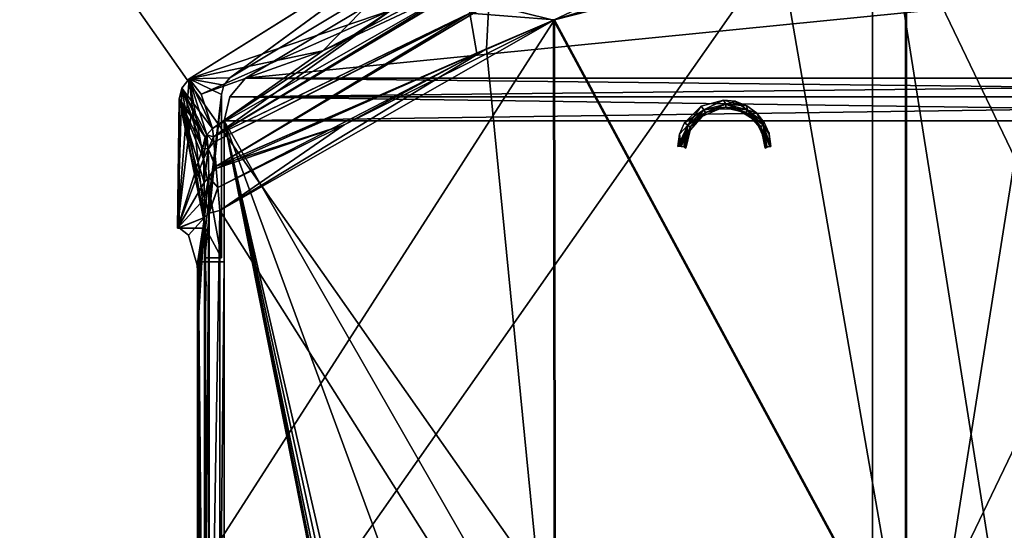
# Model space of a CAD drawing. Header units: millimetres. Extents: x -229 to 223, y -44 to 475.
# Tile 37 of 81: x -80 to -6, y 353 to 391. Entities that reach past the tile are written whole.
import ezdxf

# ---------------------------------------------------------------- set-up
doc = ezdxf.new("R2010")
doc.units = ezdxf.units.MM
doc.header["$LTSCALE"] = 52.148148
for name, color, linetype in [('100', 7, 'CONTINUOUS'), ('109', 7, 'CONTINUOUS'), ('110', 7, 'CONTINUOUS'), ('111', 7, 'CONTINUOUS'), ('112', 7, 'CONTINUOUS'), ('113', 7, 'CONTINUOUS'), ('134', 7, 'CONTINUOUS'), ('135', 7, 'CONTINUOUS'), ('136', 7, 'CONTINUOUS'), ('140', 7, 'CONTINUOUS'), ('141', 7, 'CONTINUOUS'), ('142', 7, 'CONTINUOUS'), ('143', 7, 'CONTINUOUS'), ('144', 7, 'CONTINUOUS'), ('162', 7, 'CONTINUOUS'), ('163', 7, 'CONTINUOUS'), ('167', 7, 'CONTINUOUS'), ('184', 7, 'CONTINUOUS'), ('185', 7, 'CONTINUOUS'), ('186', 7, 'CONTINUOUS'), ('187', 7, 'CONTINUOUS'), ('190', 7, 'CONTINUOUS'), ('191', 7, 'CONTINUOUS'), ('192', 7, 'CONTINUOUS'), ('193', 7, 'CONTINUOUS'), ('210', 7, 'CONTINUOUS'), ('211', 7, 'CONTINUOUS'), ('215', 7, 'CONTINUOUS'), ('223', 7, 'CONTINUOUS'), ('225', 7, 'CONTINUOUS'), ('87', 7, 'CONTINUOUS'), ('88', 7, 'CONTINUOUS'), ('96', 7, 'CONTINUOUS'), ('97', 7, 'CONTINUOUS')]:
    doc.layers.add(name, color=color, linetype=linetype)

msp = doc.modelspace()

# ---------------------------------------------------------------- linework, layer by layer
at = {"layer": '100', "linetype": 'Continuous'}
for points in [[(-67, 373.028, 137.5), (-67, 172.128, 137.5), (-67, 71.088, 143.106), (-67, 373.028, 137.5)], [(-67, 372.582, 157.91), (-67, 373.028, 137.5), (-67, 71.088, 143.106), (-67, 372.582, 157.91)], [(-67, 172.128, -137.5), (-67, 373.028, -137.5), (-67, 372.582, -157.91), (-67, 172.128, -137.5)], [(-67, 71.088, -143.106), (-67, 172.128, -137.5), (-67, 372.582, -157.91), (-67, 71.088, -143.106)], [(-67, 369.978, 178.157), (-67, 372.582, 157.91), (-67, 93.782, 175.178), (-67, 369.978, 178.157)], [(-67, 93.782, 175.178), (-67, 372.582, 157.91), (-67, 71.088, 143.106), (-67, 93.782, 175.178)], [(-67, 93.782, -175.178), (-67, 71.088, -143.106), (-67, 372.582, -157.91), (-67, 93.782, -175.178)], [(-67, 369.978, -178.157), (-67, 93.782, -175.178), (-67, 372.582, -157.91), (-67, 369.978, -178.157)], [(-67, 323.555, 190.635), (-67, 369.978, 178.157), (-67, 120.501, 203.983), (-67, 323.555, 190.635)], [(-67, 120.501, 203.983), (-67, 369.978, 178.157), (-67, 93.782, 175.178), (-67, 120.501, 203.983)], [(-67, 323.555, -190.635), (-67, 93.782, -175.178), (-67, 369.978, -178.157), (-67, 323.555, -190.635)]]:
    msp.add_3dface(points, dxfattribs=at)
at = {"layer": '109', "linetype": 'Continuous'}
for points in [[(-24.557, 396.144, 198.263), (-40.037, 391.304, 196.492), (-13.431, 398.111, 199.01), (-24.557, 396.144, 198.263)], [(-13.431, 398.111, 199.01), (-40.037, 391.304, 196.492), (-13.422, 342.017, 215.583), (-13.431, 398.111, 199.01)], [(-13.431, 398.111, 199.01), (-13.422, 342.017, 215.583), (13.501, 398.101, 199.007), (-13.431, 398.111, 199.01)], [(13.501, 398.101, 199.007), (-13.422, 342.017, 215.583), (13.503, 341.995, 215.581), (13.501, 398.101, 199.007)], [(-55.913, 383.376, 193.781), (-65.319, 376.885, 191.759), (-40.037, 391.304, 196.492), (-55.913, 383.376, 193.781)], [(-40.037, 391.304, 196.492), (-65.319, 376.885, 191.759), (-65.319, 351.946, 199.043), (-40.037, 391.304, 196.492)], [(-39.96, 336.872, 212.159), (-40.037, 391.304, 196.492), (-65.319, 351.946, 199.043), (-39.96, 336.872, 212.159)], [(-45.894, 388.764, 195.597), (-55.913, 383.376, 193.781), (-40.037, 391.304, 196.492), (-45.894, 388.764, 195.597)], [(-40.037, 391.304, 196.492), (-39.96, 336.872, 212.159), (-13.422, 342.017, 215.583), (-40.037, 391.304, 196.492)]]:
    msp.add_3dface(points, dxfattribs=at)
at = {"layer": '110', "linetype": 'Continuous'}
for points in [[(-66.136, 376.688, 191.09), (-66.474, 376.376, 190.103), (-66.492, 326.376, 203.631), (-66.136, 376.688, 191.09)], [(-66.148, 326.605, 204.641), (-66.136, 376.688, 191.09), (-66.492, 326.376, 203.631), (-66.148, 326.605, 204.641)], [(-65.319, 351.946, 199.043), (-65.319, 376.885, 191.759), (-66.148, 326.605, 204.641), (-65.319, 351.946, 199.043)], [(-65.319, 376.885, 191.759), (-66.136, 376.688, 191.09), (-66.148, 326.605, 204.641), (-65.319, 376.885, 191.759)]]:
    msp.add_3dface(points, dxfattribs=at)
at = {"layer": '111', "linetype": 'Continuous'}
for points in [[(-67.492, 384.149, 161.071), (-68.382, 385.298, 137.5), (-68.505, 375.554, 137.5), (-67.492, 384.149, 161.071)], [(-66.623, 381.587, 184.53), (-67.492, 384.149, 161.071), (-68.505, 375.554, 137.5), (-66.623, 381.587, 184.53)], [(-66.546, 380.789, 186.803), (-66.623, 381.587, 184.53), (-68.505, 375.554, 137.5), (-66.546, 380.789, 186.803)], [(-66.492, 379.001, 188.78), (-66.546, 380.789, 186.803), (-68.505, 375.554, 137.5), (-66.492, 379.001, 188.78)], [(-66.479, 377.784, 189.534), (-66.492, 379.001, 188.78), (-68.505, 375.554, 137.5), (-66.479, 377.784, 189.534)], [(-66.474, 376.376, 190.103), (-66.479, 377.784, 189.534), (-68.505, 375.554, 137.5), (-66.474, 376.376, 190.103)], [(-68.391, 375.588, 140.465), (-66.474, 376.376, 190.103), (-68.505, 375.554, 137.5), (-68.391, 375.588, 140.465)], [(-67.695, 375.032, 158.755), (-66.474, 376.376, 190.103), (-68.391, 375.588, 140.465), (-67.695, 375.032, 158.755)], [(-67.025, 372.753, 176.911), (-66.474, 376.376, 190.103), (-67.695, 375.032, 158.755), (-67.025, 372.753, 176.911)], [(-66.978, 372.317, 178.275), (-66.474, 376.376, 190.103), (-67.025, 372.753, 176.911), (-66.978, 372.317, 178.275)], [(-66.942, 371.526, 179.467), (-66.474, 376.376, 190.103), (-66.978, 372.317, 178.275), (-66.942, 371.526, 179.467)], [(-66.919, 370.446, 180.394), (-66.474, 376.376, 190.103), (-66.942, 371.526, 179.467), (-66.919, 370.446, 180.394)], [(-66.912, 369.154, 180.994), (-66.474, 376.376, 190.103), (-66.919, 370.446, 180.394), (-66.912, 369.154, 180.994)], [(-66.492, 326.376, 203.631), (-66.474, 376.376, 190.103), (-66.912, 369.154, 180.994), (-66.492, 326.376, 203.631)], [(-68.448, 375.577, 138.982), (-68.391, 375.588, 140.465), (-68.505, 375.554, 137.5), (-68.448, 375.577, 138.982)], [(-66.923, 308.408, 196.425), (-66.492, 326.376, 203.631), (-66.912, 369.154, 180.994), (-66.923, 308.408, 196.425)]]:
    msp.add_3dface(points, dxfattribs=at)
at = {"layer": '112', "linetype": 'Continuous'}
for points in [[(-67.63, 386.835, 137.5), (-68.179, 386.15, 137.5), (-65.874, 383.101, 184.715), (-67.63, 386.835, 137.5)], [(-66.737, 385.682, 161.141), (-67.63, 386.835, 137.5), (-65.874, 383.101, 184.715), (-66.737, 385.682, 161.141)], [(-68.179, 386.15, 137.5), (-68.382, 385.298, 137.5), (-66.417, 382.429, 184.64), (-68.179, 386.15, 137.5)], [(-65.874, 383.101, 184.715), (-68.179, 386.15, 137.5), (-66.309, 382.62, 184.663), (-65.874, 383.101, 184.715)], [(-66.309, 382.62, 184.663), (-68.179, 386.15, 137.5), (-66.417, 382.429, 184.64), (-66.309, 382.62, 184.663)], [(-68.382, 385.298, 137.5), (-67.492, 384.149, 161.071), (-66.417, 382.429, 184.64), (-68.382, 385.298, 137.5)], [(-67.492, 384.149, 161.071), (-66.623, 381.587, 184.53), (-66.417, 382.429, 184.64), (-67.492, 384.149, 161.071)]]:
    msp.add_3dface(points, dxfattribs=at)
at = {"layer": '113', "linetype": 'Continuous'}
for points in [[(-64.556, 386.919, 137.5), (-67.63, 386.835, 137.5), (-47.037, 399.769, 137.5), (-64.556, 386.919, 137.5)], [(-44.773, 398.823, 137.5), (-64.556, 386.919, 137.5), (-47.037, 399.769, 137.5), (-44.773, 398.823, 137.5)], [(-65.014, 386.364, 137.5), (-67.63, 386.835, 137.5), (-64.556, 386.919, 137.5), (-65.014, 386.364, 137.5)], [(-68.505, 375.554, 137.5), (-68.179, 386.15, 137.5), (-67.63, 386.835, 137.5), (-68.505, 375.554, 137.5)], [(-68.505, 375.554, 137.5), (-67.63, 386.835, 137.5), (-66.4, 375.554, 137.5), (-68.505, 375.554, 137.5)], [(-66.4, 375.554, 137.5), (-67.63, 386.835, 137.5), (-65.179, 385.663, 137.5), (-66.4, 375.554, 137.5)], [(-65.179, 385.663, 137.5), (-67.63, 386.835, 137.5), (-65.014, 386.364, 137.5), (-65.179, 385.663, 137.5)], [(-68.505, 375.554, 137.5), (-68.382, 385.298, 137.5), (-68.179, 386.15, 137.5), (-68.505, 375.554, 137.5)], [(-66.458, 373.326, 137.5), (-66.4, 375.554, 137.5), (-65.179, 385.663, 137.5), (-66.458, 373.326, 137.5)], [(-65.179, 373.326, 137.5), (-66.458, 373.326, 137.5), (-65.179, 385.663, 137.5), (-65.179, 373.326, 137.5)]]:
    msp.add_3dface(points, dxfattribs=at)
at = {"layer": '134', "linetype": 'Continuous'}
for points in [[(-41.97, 397.107, 188.634), (-57.546, 388.961, 186.276), (-46.602, 394.111, 190.777), (-41.97, 397.107, 188.634)], [(-40.037, 391.304, 196.492), (-24.557, 396.144, 198.263), (-46.436, 391.811, 193.712), (-40.037, 391.304, 196.492)], [(-57.546, 388.961, 186.276), (-65.874, 383.101, 184.715), (-46.602, 394.111, 190.777), (-57.546, 388.961, 186.276)], [(-46.602, 394.111, 190.777), (-65.874, 383.101, 184.715), (-65.806, 382.464, 186.865), (-46.602, 394.111, 190.777)], [(-46.602, 394.111, 190.777), (-65.806, 382.464, 186.865), (-46.436, 391.811, 193.712), (-46.602, 394.111, 190.777)], [(-65.806, 382.464, 186.865), (-65.768, 382.067, 187.636), (-46.436, 391.811, 193.712), (-65.806, 382.464, 186.865)], [(-46.436, 391.811, 193.712), (-65.768, 382.067, 187.636), (-65.598, 380.236, 189.841), (-46.436, 391.811, 193.712)], [(-45.894, 388.764, 195.597), (-46.436, 391.811, 193.712), (-65.598, 380.236, 189.841), (-45.894, 388.764, 195.597)], [(-45.894, 388.764, 195.597), (-40.037, 391.304, 196.492), (-46.436, 391.811, 193.712), (-45.894, 388.764, 195.597)], [(-55.913, 383.376, 193.781), (-45.894, 388.764, 195.597), (-65.598, 380.236, 189.841), (-55.913, 383.376, 193.781)], [(-55.913, 383.376, 193.781), (-65.598, 380.236, 189.841), (-65.584, 380.074, 189.979), (-55.913, 383.376, 193.781)], [(-55.913, 383.376, 193.781), (-65.584, 380.074, 189.979), (-65.457, 378.644, 190.966), (-55.913, 383.376, 193.781)], [(-65.319, 376.885, 191.759), (-55.913, 383.376, 193.781), (-65.457, 378.644, 190.966), (-65.319, 376.885, 191.759)]]:
    msp.add_3dface(points, dxfattribs=at)
at = {"layer": '135', "linetype": 'Continuous'}
for points in [[(-66.623, 381.587, 184.53), (-66.546, 380.789, 186.803), (-66.309, 382.62, 184.663), (-66.623, 381.587, 184.53)], [(-66.623, 381.587, 184.53), (-66.309, 382.62, 184.663), (-66.417, 382.429, 184.64), (-66.623, 381.587, 184.53)], [(-66.309, 382.62, 184.663), (-66.546, 380.789, 186.803), (-66.211, 381.543, 187.563), (-66.309, 382.62, 184.663)], [(-65.874, 383.101, 184.715), (-66.309, 382.62, 184.663), (-65.806, 382.464, 186.865), (-65.874, 383.101, 184.715)], [(-65.806, 382.464, 186.865), (-66.309, 382.62, 184.663), (-66.211, 381.543, 187.563), (-65.806, 382.464, 186.865)], [(-65.768, 382.067, 187.636), (-65.806, 382.464, 186.865), (-66.211, 381.543, 187.563), (-65.768, 382.067, 187.636)], [(-65.598, 380.236, 189.841), (-65.768, 382.067, 187.636), (-66.211, 381.543, 187.563), (-65.598, 380.236, 189.841)], [(-66.546, 380.789, 186.803), (-66.492, 379.001, 188.78), (-66.211, 381.543, 187.563), (-66.546, 380.789, 186.803)], [(-66.492, 379.001, 188.78), (-66.153, 379.408, 189.767), (-66.211, 381.543, 187.563), (-66.492, 379.001, 188.78)], [(-66.153, 379.408, 189.767), (-65.598, 380.236, 189.841), (-66.211, 381.543, 187.563), (-66.153, 379.408, 189.767)], [(-65.584, 380.074, 189.979), (-65.598, 380.236, 189.841), (-66.153, 379.408, 189.767), (-65.584, 380.074, 189.979)], [(-65.457, 378.644, 190.966), (-65.584, 380.074, 189.979), (-66.153, 379.408, 189.767), (-65.457, 378.644, 190.966)], [(-66.492, 379.001, 188.78), (-66.479, 377.784, 189.534), (-66.153, 379.408, 189.767), (-66.492, 379.001, 188.78)], [(-66.479, 377.784, 189.534), (-66.474, 376.376, 190.103), (-66.153, 379.408, 189.767), (-66.479, 377.784, 189.534)], [(-66.474, 376.376, 190.103), (-66.136, 376.688, 191.09), (-66.153, 379.408, 189.767), (-66.474, 376.376, 190.103)], [(-66.136, 376.688, 191.09), (-65.457, 378.644, 190.966), (-66.153, 379.408, 189.767), (-66.136, 376.688, 191.09)], [(-66.136, 376.688, 191.09), (-65.319, 376.885, 191.759), (-65.457, 378.644, 190.966), (-66.136, 376.688, 191.09)]]:
    msp.add_3dface(points, dxfattribs=at)
at = {"layer": '136', "linetype": 'Continuous'}
for points in [[(-47.037, 399.769, 137.5), (-67.63, 386.835, 137.5), (-57.546, 388.961, 186.276), (-47.037, 399.769, 137.5)], [(-47.037, 399.769, 137.5), (-57.546, 388.961, 186.276), (-41.97, 397.107, 188.634), (-47.037, 399.769, 137.5)], [(-67.63, 386.835, 137.5), (-66.737, 385.682, 161.141), (-57.546, 388.961, 186.276), (-67.63, 386.835, 137.5)], [(-66.737, 385.682, 161.141), (-65.874, 383.101, 184.715), (-57.546, 388.961, 186.276), (-66.737, 385.682, 161.141)]]:
    msp.add_3dface(points, dxfattribs=at)
at = {"layer": '140', "linetype": 'Continuous'}
for points in [[(-66.4, 375.597, 140.465), (-66.458, 373.398, 140.5), (-66.458, 372.838, 158.584), (-66.4, 375.597, 140.465)], [(-66.4, 375.031, 158.755), (-66.4, 375.597, 140.465), (-66.458, 372.838, 158.584), (-66.4, 375.031, 158.755)], [(-66.4, 372.753, 176.911), (-66.4, 375.031, 158.755), (-66.458, 370.586, 176.535), (-66.4, 372.753, 176.911)], [(-66.458, 370.586, 176.535), (-66.4, 375.031, 158.755), (-66.458, 372.838, 158.584), (-66.458, 370.586, 176.535)]]:
    msp.add_3dface(points, dxfattribs=at)
at = {"layer": '141', "linetype": 'Continuous'}
for points in [[(-66.4, 375.554, 137.5), (-66.458, 373.398, 140.5), (-66.4, 375.597, 140.465), (-66.4, 375.554, 137.5)], [(-66.4, 375.554, 137.5), (-66.458, 373.326, 137.5), (-66.458, 373.368, 139.007), (-66.4, 375.554, 137.5)], [(-66.458, 373.398, 140.5), (-66.4, 375.554, 137.5), (-66.458, 373.368, 139.007), (-66.458, 373.398, 140.5)]]:
    msp.add_3dface(points, dxfattribs=at)
at = {"layer": '142', "linetype": 'Continuous'}
for points in [[(-66.4, 372.753, 176.911), (-66.458, 370.586, 176.535), (-66.452, 370.508, 176.983), (-66.4, 372.753, 176.911)], [(-66.385, 372.317, 178.275), (-66.4, 372.753, 176.911), (-66.452, 370.508, 176.983), (-66.385, 372.317, 178.275)], [(-66.437, 370.428, 177.432), (-66.385, 372.317, 178.275), (-66.452, 370.508, 176.983), (-66.437, 370.428, 177.432)], [(-66.341, 371.526, 179.467), (-66.385, 372.317, 178.275), (-66.437, 370.428, 177.432), (-66.341, 371.526, 179.467)], [(-66.364, 370.894, 178.909), (-66.341, 371.526, 179.467), (-66.437, 370.428, 177.432), (-66.364, 370.894, 178.909)], [(-66.386, 370.262, 178.351), (-66.364, 370.894, 178.909), (-66.437, 370.428, 177.432), (-66.386, 370.262, 178.351)]]:
    msp.add_3dface(points, dxfattribs=at)
at = {"layer": '143', "linetype": 'Continuous'}
for points in [[(-66.341, 371.526, 179.467), (-66.364, 370.894, 178.909), (-66.437, 369.384, 178.622), (-66.341, 371.526, 179.467)], [(-66.341, 371.526, 179.467), (-66.437, 369.384, 178.622), (-66.385, 370.446, 180.394), (-66.341, 371.526, 179.467)], [(-66.364, 370.894, 178.909), (-66.386, 370.262, 178.351), (-66.437, 369.384, 178.622), (-66.364, 370.894, 178.909)], [(-66.437, 369.384, 178.622), (-66.452, 368.948, 178.756), (-66.385, 370.446, 180.394), (-66.437, 369.384, 178.622)], [(-66.385, 370.446, 180.394), (-66.452, 368.948, 178.756), (-66.4, 369.154, 180.994), (-66.385, 370.446, 180.394)], [(-66.452, 368.948, 178.756), (-66.458, 368.509, 178.891), (-66.4, 369.154, 180.994), (-66.452, 368.948, 178.756)]]:
    msp.add_3dface(points, dxfattribs=at)
at = {"layer": '144', "linetype": 'Continuous'}
for points in [[(-66.4, 369.154, 180.994), (-66.458, 368.509, 178.891), (-66.458, 337.899, 187.451), (-66.4, 369.154, 180.994)], [(-66.4, 338.97, 189.449), (-66.4, 369.154, 180.994), (-66.458, 337.899, 187.451), (-66.4, 338.97, 189.449)]]:
    msp.add_3dface(points, dxfattribs=at)
at = {"layer": '162', "linetype": 'Continuous'}
for points in [[(-30.22, 383.504, 201.389), (-28.73, 384.509, 201.243), (-28.941, 384.773, 201.237), (-30.22, 383.504, 201.389)], [(-28.941, 384.773, 201.237), (-28.73, 384.509, 201.243), (-27.267, 385.244, 201.402), (-28.941, 384.773, 201.237)], [(-28.73, 384.509, 201.243), (-27.091, 384.936, 201.432), (-27.267, 385.244, 201.402), (-28.73, 384.509, 201.243)], [(-27.091, 384.936, 201.432), (-28.73, 384.509, 201.243), (-27.068, 384.707, 201.277), (-27.091, 384.936, 201.432)], [(-27.068, 384.707, 201.277), (-28.73, 384.509, 201.243), (-28.617, 384.311, 201.085), (-27.068, 384.707, 201.277)], [(-27.068, 384.707, 201.277), (-28.617, 384.311, 201.085), (-27.619, 384.549, 200.853), (-27.068, 384.707, 201.277)], [(-26.786, 384.578, 201.02), (-27.068, 384.707, 201.277), (-27.619, 384.549, 200.853), (-26.786, 384.578, 201.02)], [(-27.267, 385.244, 201.402), (-27.091, 384.936, 201.432), (-26.368, 385.149, 201.595), (-27.267, 385.244, 201.402)], [(-27.091, 384.936, 201.432), (-25.47, 384.514, 201.89), (-26.368, 385.149, 201.595), (-27.091, 384.936, 201.432)], [(-25.47, 384.514, 201.89), (-27.091, 384.936, 201.432), (-25.549, 384.296, 201.74), (-25.47, 384.514, 201.89)], [(-25.549, 384.296, 201.74), (-27.091, 384.936, 201.432), (-27.068, 384.707, 201.277), (-25.549, 384.296, 201.74)], [(-25.549, 384.296, 201.74), (-27.068, 384.707, 201.277), (-25.952, 384.367, 201.272), (-25.549, 384.296, 201.74)], [(-25.952, 384.367, 201.272), (-27.068, 384.707, 201.277), (-26.786, 384.578, 201.02), (-25.952, 384.367, 201.272)], [(-26.368, 385.149, 201.595), (-25.47, 384.514, 201.89), (-25.498, 384.817, 201.853), (-26.368, 385.149, 201.595)], [(-25.498, 384.817, 201.853), (-25.47, 384.514, 201.89), (-24.752, 384.269, 202.155), (-25.498, 384.817, 201.853)], [(-29.95, 383.335, 201.39), (-28.73, 384.509, 201.243), (-30.22, 383.504, 201.389), (-29.95, 383.335, 201.39)], [(-28.73, 384.509, 201.243), (-29.95, 383.335, 201.39), (-28.617, 384.311, 201.085), (-28.73, 384.509, 201.243)], [(-28.617, 384.311, 201.085), (-29.95, 383.335, 201.39), (-29.767, 383.197, 201.234), (-28.617, 384.311, 201.085)], [(-28.617, 384.311, 201.085), (-29.767, 383.197, 201.234), (-28.871, 384.015, 200.773), (-28.617, 384.311, 201.085)], [(-28.871, 384.015, 200.773), (-29.767, 383.197, 201.234), (-29.764, 382.971, 200.953), (-28.871, 384.015, 200.773)], [(-27.619, 384.549, 200.853), (-28.617, 384.311, 201.085), (-28.871, 384.015, 200.773), (-27.619, 384.549, 200.853)], [(-25.203, 383.92, 201.589), (-25.549, 384.296, 201.74), (-25.952, 384.367, 201.272), (-25.203, 383.92, 201.589)], [(-24.433, 383.206, 202.346), (-25.47, 384.514, 201.89), (-25.549, 384.296, 201.74), (-24.433, 383.206, 202.346)], [(-24.433, 383.206, 202.346), (-25.549, 384.296, 201.74), (-24.61, 383.271, 201.945), (-24.433, 383.206, 202.346)], [(-24.61, 383.271, 201.945), (-25.549, 384.296, 201.74), (-25.203, 383.92, 201.589), (-24.61, 383.271, 201.945)], [(-25.47, 384.514, 201.89), (-24.261, 383.363, 202.495), (-24.752, 384.269, 202.155), (-25.47, 384.514, 201.89)], [(-24.261, 383.363, 202.495), (-25.47, 384.514, 201.89), (-24.433, 383.206, 202.346), (-24.261, 383.363, 202.495)], [(-24.752, 384.269, 202.155), (-24.261, 383.363, 202.495), (-24.192, 383.576, 202.468), (-24.752, 384.269, 202.155)], [(-30.647, 381.745, 201.857), (-29.95, 383.335, 201.39), (-30.695, 381.743, 201.851), (-30.647, 381.745, 201.857)], [(-30.695, 381.743, 201.851), (-29.95, 383.335, 201.39), (-30.572, 382.658, 201.586), (-30.695, 381.743, 201.851)], [(-30.598, 381.745, 201.86), (-29.95, 383.335, 201.39), (-30.647, 381.745, 201.857), (-30.598, 381.745, 201.86)], [(-30.449, 381.739, 201.838), (-29.95, 383.335, 201.39), (-30.598, 381.745, 201.86), (-30.449, 381.739, 201.838)], [(-30.572, 382.658, 201.586), (-29.95, 383.335, 201.39), (-30.22, 383.504, 201.389), (-30.572, 382.658, 201.586)], [(-29.95, 383.335, 201.39), (-30.449, 381.739, 201.838), (-29.767, 383.197, 201.234), (-29.95, 383.335, 201.39)], [(-29.767, 383.197, 201.234), (-30.449, 381.739, 201.838), (-30.258, 381.705, 201.733), (-29.767, 383.197, 201.234)], [(-30.204, 381.687, 201.676), (-29.767, 383.197, 201.234), (-30.258, 381.705, 201.733), (-30.204, 381.687, 201.676)], [(-29.767, 383.197, 201.234), (-30.204, 381.687, 201.676), (-29.764, 382.971, 200.953), (-29.767, 383.197, 201.234)], [(-24.229, 382.472, 202.313), (-24.433, 383.206, 202.346), (-24.61, 383.271, 201.945), (-24.229, 382.472, 202.313)], [(-23.987, 381.689, 202.961), (-24.261, 383.363, 202.495), (-24.433, 383.206, 202.346), (-23.987, 381.689, 202.961)], [(-23.987, 381.689, 202.961), (-24.433, 383.206, 202.346), (-24.098, 381.595, 202.661), (-23.987, 381.689, 202.961)], [(-24.098, 381.595, 202.661), (-24.433, 383.206, 202.346), (-24.229, 382.472, 202.313), (-24.098, 381.595, 202.661)], [(-24.192, 383.576, 202.468), (-24.261, 383.363, 202.495), (-23.817, 382.741, 202.794), (-24.192, 383.576, 202.468)], [(-24.261, 383.363, 202.495), (-23.761, 381.737, 203.112), (-23.817, 382.741, 202.794), (-24.261, 383.363, 202.495)], [(-23.761, 381.737, 203.112), (-24.261, 383.363, 202.495), (-23.975, 381.693, 202.974), (-23.761, 381.737, 203.112)], [(-23.975, 381.693, 202.974), (-24.261, 383.363, 202.495), (-23.987, 381.689, 202.961), (-23.975, 381.693, 202.974)], [(-29.764, 382.971, 200.953), (-30.204, 381.687, 201.676), (-30.098, 381.595, 201.383), (-29.764, 382.971, 200.953)], [(-23.761, 381.737, 203.112), (-23.673, 381.744, 203.133), (-23.817, 382.741, 202.794), (-23.761, 381.737, 203.112)]]:
    msp.add_3dface(points, dxfattribs=at)
at = {"layer": '163', "linetype": 'Continuous'}
for points in [[(-13.501, 398.101, -199.007), (-13.503, 341.995, -215.581), (-22.985, 396.496, -198.395), (-13.501, 398.101, -199.007)], [(-13.501, 398.101, -199.007), (13.422, 342.017, -215.583), (-13.503, 341.995, -215.581), (-13.501, 398.101, -199.007)], [(13.431, 398.111, -199.01), (13.422, 342.017, -215.583), (-13.501, 398.101, -199.007), (13.431, 398.111, -199.01)], [(-22.985, 396.496, -198.395), (-13.503, 341.995, -215.581), (-40.108, 391.275, -196.482), (-22.985, 396.496, -198.395)], [(-40.108, 391.275, -196.482), (-40.038, 336.865, -212.139), (-45.155, 389.108, -195.717), (-40.108, 391.275, -196.482)], [(-40.108, 391.275, -196.482), (-13.503, 341.995, -215.581), (-40.038, 336.865, -212.139), (-40.108, 391.275, -196.482)], [(-45.155, 389.108, -195.717), (-40.038, 336.865, -212.139), (-65.32, 376.885, -191.759), (-45.155, 389.108, -195.717)], [(-65.32, 376.885, -191.759), (-40.038, 336.865, -212.139), (-65.32, 326.752, -205.329), (-65.32, 376.885, -191.759)]]:
    msp.add_3dface(points, dxfattribs=at)
at = {"layer": '167', "linetype": 'Continuous'}
for points in [[(-67.631, 386.833, -137.5), (-64.556, 386.919, -137.5), (-47.044, 399.766, -137.5), (-67.631, 386.833, -137.5)], [(-64.556, 386.919, -137.5), (-44.772, 398.823, -137.5), (-47.044, 399.766, -137.5), (-64.556, 386.919, -137.5)], [(-65.014, 386.364, -137.5), (-64.556, 386.919, -137.5), (-67.631, 386.833, -137.5), (-65.014, 386.364, -137.5)], [(-68.179, 386.15, -137.5), (-66.4, 375.55, -137.5), (-67.631, 386.833, -137.5), (-68.179, 386.15, -137.5)], [(-65.179, 385.663, -137.5), (-65.014, 386.364, -137.5), (-67.631, 386.833, -137.5), (-65.179, 385.663, -137.5)], [(-65.179, 373.326, -137.5), (-65.179, 385.663, -137.5), (-67.631, 386.833, -137.5), (-65.179, 373.326, -137.5)], [(-66.4, 375.55, -137.5), (-65.179, 373.326, -137.5), (-67.631, 386.833, -137.5), (-66.4, 375.55, -137.5)], [(-68.382, 385.298, -137.5), (-66.4, 375.55, -137.5), (-68.179, 386.15, -137.5), (-68.382, 385.298, -137.5)], [(-68.505, 375.55, -137.5), (-66.4, 375.55, -137.5), (-68.382, 385.298, -137.5), (-68.505, 375.55, -137.5)], [(-66.458, 373.326, -137.5), (-65.179, 373.326, -137.5), (-66.4, 375.55, -137.5), (-66.458, 373.326, -137.5)]]:
    msp.add_3dface(points, dxfattribs=at)
at = {"layer": '184', "linetype": 'Continuous'}
for points in [[(-68.505, 375.55, -137.5), (-68.382, 385.298, -137.5), (-68.391, 375.58, -140.465), (-68.505, 375.55, -137.5)], [(-68.391, 375.58, -140.465), (-68.382, 385.298, -137.5), (-66.474, 376.377, -190.103), (-68.391, 375.58, -140.465)], [(-66.623, 381.587, -184.53), (-68.382, 385.298, -137.5), (-67.492, 384.149, -161.071), (-66.623, 381.587, -184.53)], [(-68.382, 385.298, -137.5), (-66.623, 381.587, -184.53), (-66.546, 380.787, -186.805), (-68.382, 385.298, -137.5)], [(-66.474, 376.377, -190.103), (-68.382, 385.298, -137.5), (-66.479, 377.783, -189.534), (-66.474, 376.377, -190.103)], [(-66.479, 377.783, -189.534), (-68.382, 385.298, -137.5), (-66.492, 378.999, -188.782), (-66.479, 377.783, -189.534)], [(-66.492, 378.999, -188.782), (-68.382, 385.298, -137.5), (-66.546, 380.787, -186.805), (-66.492, 378.999, -188.782)], [(-67.695, 375.032, -158.755), (-68.391, 375.58, -140.465), (-66.474, 376.377, -190.103), (-67.695, 375.032, -158.755)], [(-67.025, 372.754, -176.911), (-67.695, 375.032, -158.755), (-66.474, 376.377, -190.103), (-67.025, 372.754, -176.911)], [(-66.942, 371.53, -179.462), (-67.025, 372.754, -176.911), (-66.474, 376.377, -190.103), (-66.942, 371.53, -179.462)], [(-66.912, 369.155, -180.994), (-66.942, 371.53, -179.462), (-66.474, 376.377, -190.103), (-66.912, 369.155, -180.994)], [(-66.492, 326.375, -203.631), (-66.912, 369.155, -180.994), (-66.474, 376.377, -190.103), (-66.492, 326.375, -203.631)], [(-68.448, 375.569, -138.983), (-68.505, 375.55, -137.5), (-68.391, 375.58, -140.465), (-68.448, 375.569, -138.983)], [(-66.923, 308.408, -196.425), (-66.912, 369.155, -180.994), (-66.492, 326.375, -203.631), (-66.923, 308.408, -196.425)]]:
    msp.add_3dface(points, dxfattribs=at)
at = {"layer": '185', "linetype": 'Continuous'}
for points in [[(-68.179, 386.15, -137.5), (-67.631, 386.833, -137.5), (-66.309, 382.619, -184.663), (-68.179, 386.15, -137.5)], [(-66.309, 382.619, -184.663), (-67.631, 386.833, -137.5), (-65.873, 383.102, -184.715), (-66.309, 382.619, -184.663)], [(-65.873, 383.102, -184.715), (-67.631, 386.833, -137.5), (-66.737, 385.683, -161.141), (-65.873, 383.102, -184.715)], [(-68.382, 385.298, -137.5), (-68.179, 386.15, -137.5), (-67.492, 384.149, -161.071), (-68.382, 385.298, -137.5)], [(-68.179, 386.15, -137.5), (-66.623, 381.587, -184.53), (-67.492, 384.149, -161.071), (-68.179, 386.15, -137.5)], [(-66.623, 381.587, -184.53), (-68.179, 386.15, -137.5), (-66.419, 382.425, -184.64), (-66.623, 381.587, -184.53)], [(-66.419, 382.425, -184.64), (-68.179, 386.15, -137.5), (-66.309, 382.619, -184.663), (-66.419, 382.425, -184.64)]]:
    msp.add_3dface(points, dxfattribs=at)
at = {"layer": '186', "linetype": 'Continuous'}
for points in [[(-66.419, 382.425, -184.64), (-66.309, 382.619, -184.663), (-66.21, 381.544, -187.564), (-66.419, 382.425, -184.64)], [(-66.309, 382.619, -184.663), (-65.873, 383.102, -184.715), (-65.806, 382.465, -186.863), (-66.309, 382.619, -184.663)], [(-65.768, 382.069, -187.633), (-66.309, 382.619, -184.663), (-65.806, 382.465, -186.863), (-65.768, 382.069, -187.633)], [(-66.309, 382.619, -184.663), (-65.768, 382.069, -187.633), (-66.21, 381.544, -187.564), (-66.309, 382.619, -184.663)], [(-66.623, 381.587, -184.53), (-66.419, 382.425, -184.64), (-66.21, 381.544, -187.564), (-66.623, 381.587, -184.53)], [(-65.768, 382.069, -187.633), (-65.598, 380.237, -189.84), (-66.21, 381.544, -187.564), (-65.768, 382.069, -187.633)], [(-66.546, 380.787, -186.805), (-66.623, 381.587, -184.53), (-66.21, 381.544, -187.564), (-66.546, 380.787, -186.805)], [(-66.492, 378.999, -188.782), (-66.546, 380.787, -186.805), (-66.21, 381.544, -187.564), (-66.492, 378.999, -188.782)], [(-66.492, 378.999, -188.782), (-66.21, 381.544, -187.564), (-66.151, 379.409, -189.768), (-66.492, 378.999, -188.782)], [(-65.598, 380.237, -189.84), (-65.584, 380.077, -189.976), (-66.21, 381.544, -187.564), (-65.598, 380.237, -189.84)], [(-66.21, 381.544, -187.564), (-65.584, 380.077, -189.976), (-66.151, 379.409, -189.768), (-66.21, 381.544, -187.564)], [(-65.584, 380.077, -189.976), (-65.457, 378.646, -190.965), (-66.151, 379.409, -189.768), (-65.584, 380.077, -189.976)], [(-66.479, 377.783, -189.534), (-66.492, 378.999, -188.782), (-66.151, 379.409, -189.768), (-66.479, 377.783, -189.534)], [(-66.479, 377.783, -189.534), (-66.151, 379.409, -189.768), (-66.134, 376.689, -191.093), (-66.479, 377.783, -189.534)], [(-66.151, 379.409, -189.768), (-65.457, 378.646, -190.965), (-66.134, 376.689, -191.093), (-66.151, 379.409, -189.768)], [(-65.457, 378.646, -190.965), (-65.32, 376.885, -191.759), (-66.134, 376.689, -191.093), (-65.457, 378.646, -190.965)], [(-66.474, 376.377, -190.103), (-66.479, 377.783, -189.534), (-66.134, 376.689, -191.093), (-66.474, 376.377, -190.103)]]:
    msp.add_3dface(points, dxfattribs=at)
at = {"layer": '187', "linetype": 'Continuous'}
for points in [[(-21.894, 399.884, -196.716), (-40.108, 391.275, -196.482), (-44.982, 392.478, -193.951), (-21.894, 399.884, -196.716)], [(-22.985, 396.496, -198.395), (-40.108, 391.275, -196.482), (-21.894, 399.884, -196.716), (-22.985, 396.496, -198.395)], [(-44.982, 392.478, -193.951), (-65.806, 382.465, -186.863), (-45.13, 394.788, -191.022), (-44.982, 392.478, -193.951)], [(-45.13, 394.788, -191.022), (-65.806, 382.465, -186.863), (-52.361, 392.044, -187.139), (-45.13, 394.788, -191.022)], [(-65.768, 382.069, -187.633), (-65.806, 382.465, -186.863), (-44.982, 392.478, -193.951), (-65.768, 382.069, -187.633)], [(-65.598, 380.237, -189.84), (-65.768, 382.069, -187.633), (-44.982, 392.478, -193.951), (-65.598, 380.237, -189.84)], [(-45.155, 389.108, -195.717), (-65.598, 380.237, -189.84), (-44.982, 392.478, -193.951), (-45.155, 389.108, -195.717)], [(-40.108, 391.275, -196.482), (-45.155, 389.108, -195.717), (-44.982, 392.478, -193.951), (-40.108, 391.275, -196.482)], [(-65.806, 382.465, -186.863), (-65.873, 383.102, -184.715), (-52.361, 392.044, -187.139), (-65.806, 382.465, -186.863)], [(-45.155, 389.108, -195.717), (-65.584, 380.077, -189.976), (-65.598, 380.237, -189.84), (-45.155, 389.108, -195.717)], [(-45.155, 389.108, -195.717), (-65.457, 378.646, -190.965), (-65.584, 380.077, -189.976), (-45.155, 389.108, -195.717)], [(-45.155, 389.108, -195.717), (-65.32, 376.885, -191.759), (-65.457, 378.646, -190.965), (-45.155, 389.108, -195.717)]]:
    msp.add_3dface(points, dxfattribs=at)
at = {"layer": '190', "linetype": 'Continuous'}
for points in [[(-67.631, 386.833, -137.5), (-47.044, 399.766, -137.5), (-52.361, 392.044, -187.139), (-67.631, 386.833, -137.5)], [(-66.737, 385.683, -161.141), (-67.631, 386.833, -137.5), (-52.361, 392.044, -187.139), (-66.737, 385.683, -161.141)], [(-65.873, 383.102, -184.715), (-66.737, 385.683, -161.141), (-52.361, 392.044, -187.139), (-65.873, 383.102, -184.715)]]:
    msp.add_3dface(points, dxfattribs=at)
at = {"layer": '191', "linetype": 'Continuous'}
for points in [[(-66.474, 376.377, -190.103), (-66.134, 376.689, -191.093), (-66.146, 326.602, -204.644), (-66.474, 376.377, -190.103)], [(-65.32, 376.885, -191.759), (-65.32, 326.752, -205.329), (-66.146, 326.602, -204.644), (-65.32, 376.885, -191.759)], [(-66.134, 376.689, -191.093), (-65.32, 376.885, -191.759), (-66.146, 326.602, -204.644), (-66.134, 376.689, -191.093)], [(-66.492, 326.375, -203.631), (-66.474, 376.377, -190.103), (-66.146, 326.602, -204.644), (-66.492, 326.375, -203.631)]]:
    msp.add_3dface(points, dxfattribs=at)
at = {"layer": '192', "linetype": 'Continuous'}
for points in [[(-66.4, 375.55, -137.5), (-66.4, 375.597, -140.465), (-66.458, 373.368, -139.007), (-66.4, 375.55, -137.5)], [(-66.458, 373.368, -139.007), (-66.4, 375.597, -140.465), (-66.458, 373.398, -140.5), (-66.458, 373.368, -139.007)], [(-66.458, 373.326, -137.5), (-66.4, 375.55, -137.5), (-66.458, 373.368, -139.007), (-66.458, 373.326, -137.5)]]:
    msp.add_3dface(points, dxfattribs=at)
at = {"layer": '193', "linetype": 'Continuous'}
for points in [[(-66.458, 373.398, -140.5), (-66.4, 375.597, -140.465), (-66.4, 375.031, -158.755), (-66.458, 373.398, -140.5)], [(-66.458, 373.33, -149.55), (-66.458, 373.398, -140.5), (-66.4, 375.031, -158.755), (-66.458, 373.33, -149.55)], [(-66.458, 372.838, -158.587), (-66.458, 373.33, -149.55), (-66.4, 375.031, -158.755), (-66.458, 372.838, -158.587)], [(-66.4, 372.753, -176.912), (-66.458, 372.838, -158.587), (-66.4, 375.031, -158.755), (-66.4, 372.753, -176.912)], [(-66.458, 370.586, -176.536), (-66.458, 372.838, -158.587), (-66.429, 371.669, -176.724), (-66.458, 370.586, -176.536)], [(-66.429, 371.669, -176.724), (-66.458, 372.838, -158.587), (-66.4, 372.753, -176.912), (-66.429, 371.669, -176.724)]]:
    msp.add_3dface(points, dxfattribs=at)
at = {"layer": '210', "linetype": 'Continuous'}
for points in [[(-66.4, 369.154, -180.994), (-66.4, 338.97, -189.449), (-66.458, 368.509, -178.891), (-66.4, 369.154, -180.994)], [(-66.458, 368.509, -178.891), (-66.4, 338.97, -189.449), (-66.458, 337.899, -187.451), (-66.458, 368.509, -178.891)]]:
    msp.add_3dface(points, dxfattribs=at)
at = {"layer": '211', "linetype": 'Continuous'}
for points in [[(-66.458, 370.586, -176.536), (-66.429, 371.669, -176.724), (-66.4, 372.319, -178.271), (-66.458, 370.586, -176.536)], [(-66.454, 370.427, -177.442), (-66.458, 370.586, -176.536), (-66.4, 372.319, -178.271), (-66.454, 370.427, -177.442)], [(-66.4, 371.531, -179.461), (-66.454, 370.427, -177.442), (-66.4, 372.319, -178.271), (-66.4, 371.531, -179.461)], [(-66.429, 371.669, -176.724), (-66.4, 372.753, -176.912), (-66.4, 372.319, -178.271), (-66.429, 371.669, -176.724)], [(-66.444, 370.262, -178.351), (-66.454, 370.427, -177.442), (-66.4, 371.531, -179.461), (-66.444, 370.262, -178.351)], [(-66.4, 370.449, -180.392), (-66.444, 370.262, -178.351), (-66.4, 371.531, -179.461), (-66.4, 370.449, -180.392)], [(-66.4, 369.154, -180.994), (-66.454, 369.386, -178.622), (-66.4, 370.449, -180.392), (-66.4, 369.154, -180.994)], [(-66.454, 369.386, -178.622), (-66.444, 370.262, -178.351), (-66.4, 370.449, -180.392), (-66.454, 369.386, -178.622)], [(-66.4, 369.154, -180.994), (-66.458, 368.509, -178.891), (-66.454, 369.386, -178.622), (-66.4, 369.154, -180.994)]]:
    msp.add_3dface(points, dxfattribs=at)
at = {"layer": '215', "linetype": 'Continuous'}
for points in [[(-28.946, 384.773, -201.236), (-29.95, 383.336, -201.39), (-30.212, 383.515, -201.387), (-28.946, 384.773, -201.236)], [(-28.73, 384.51, -201.243), (-29.95, 383.336, -201.39), (-28.946, 384.773, -201.236), (-28.73, 384.51, -201.243)], [(-27.245, 385.245, -201.406), (-28.73, 384.51, -201.243), (-28.946, 384.773, -201.236), (-27.245, 385.245, -201.406)], [(-27.091, 384.936, -201.432), (-28.73, 384.51, -201.243), (-27.245, 385.245, -201.406), (-27.091, 384.936, -201.432)], [(-28.73, 384.51, -201.243), (-27.091, 384.936, -201.432), (-28.617, 384.312, -201.085), (-28.73, 384.51, -201.243)], [(-28.617, 384.312, -201.085), (-27.091, 384.936, -201.432), (-27.068, 384.708, -201.277), (-28.617, 384.312, -201.085)], [(-28.617, 384.312, -201.085), (-27.068, 384.708, -201.277), (-27.619, 384.549, -200.853), (-28.617, 384.312, -201.085)], [(-27.619, 384.549, -200.853), (-27.068, 384.708, -201.277), (-26.787, 384.579, -201.02), (-27.619, 384.549, -200.853)], [(-25.49, 384.811, -201.857), (-27.091, 384.936, -201.432), (-27.245, 385.245, -201.406), (-25.49, 384.811, -201.857)], [(-25.47, 384.515, -201.89), (-27.091, 384.936, -201.432), (-25.49, 384.811, -201.857), (-25.47, 384.515, -201.89)], [(-27.091, 384.936, -201.432), (-25.47, 384.515, -201.89), (-27.068, 384.708, -201.277), (-27.091, 384.936, -201.432)], [(-27.068, 384.708, -201.277), (-25.47, 384.515, -201.89), (-25.55, 384.296, -201.74), (-27.068, 384.708, -201.277)], [(-27.068, 384.708, -201.277), (-25.55, 384.296, -201.74), (-26.787, 384.579, -201.02), (-27.068, 384.708, -201.277)], [(-24.752, 384.27, -202.155), (-25.47, 384.515, -201.89), (-25.49, 384.811, -201.857), (-24.752, 384.27, -202.155)], [(-29.95, 383.336, -201.39), (-28.73, 384.51, -201.243), (-29.766, 383.199, -201.234), (-29.95, 383.336, -201.39)], [(-29.766, 383.199, -201.234), (-28.73, 384.51, -201.243), (-28.617, 384.312, -201.085), (-29.766, 383.199, -201.234)], [(-29.766, 383.199, -201.234), (-28.617, 384.312, -201.085), (-28.876, 384.011, -200.773), (-29.766, 383.199, -201.234)], [(-29.765, 382.968, -200.954), (-29.766, 383.199, -201.234), (-28.876, 384.011, -200.773), (-29.765, 382.968, -200.954)], [(-28.876, 384.011, -200.773), (-28.617, 384.312, -201.085), (-27.619, 384.549, -200.853), (-28.876, 384.011, -200.773)], [(-26.787, 384.579, -201.02), (-25.55, 384.296, -201.74), (-25.951, 384.367, -201.272), (-26.787, 384.579, -201.02)], [(-25.951, 384.367, -201.272), (-25.55, 384.296, -201.74), (-25.199, 383.917, -201.59), (-25.951, 384.367, -201.272)], [(-25.47, 384.515, -201.89), (-24.261, 383.365, -202.494), (-25.55, 384.296, -201.74), (-25.47, 384.515, -201.89)], [(-25.55, 384.296, -201.74), (-24.261, 383.365, -202.494), (-24.434, 383.207, -202.346), (-25.55, 384.296, -201.74)], [(-25.55, 384.296, -201.74), (-24.434, 383.207, -202.346), (-25.199, 383.917, -201.59), (-25.55, 384.296, -201.74)], [(-24.261, 383.365, -202.494), (-25.47, 384.515, -201.89), (-24.17, 383.541, -202.483), (-24.261, 383.365, -202.494)], [(-24.17, 383.541, -202.483), (-25.47, 384.515, -201.89), (-24.752, 384.27, -202.155), (-24.17, 383.541, -202.483)], [(-30.212, 383.515, -201.387), (-29.95, 383.336, -201.39), (-30.569, 382.672, -201.582), (-30.212, 383.515, -201.387)], [(-29.95, 383.336, -201.39), (-30.444, 381.738, -201.837), (-30.569, 382.672, -201.582), (-29.95, 383.336, -201.39)], [(-30.444, 381.738, -201.837), (-29.95, 383.336, -201.39), (-30.25, 381.703, -201.726), (-30.444, 381.738, -201.837)], [(-30.25, 381.703, -201.726), (-29.95, 383.336, -201.39), (-30.205, 381.688, -201.678), (-30.25, 381.703, -201.726)], [(-30.205, 381.688, -201.678), (-29.95, 383.336, -201.39), (-29.766, 383.199, -201.234), (-30.205, 381.688, -201.678)], [(-30.205, 381.688, -201.678), (-29.766, 383.199, -201.234), (-30.098, 381.595, -201.383), (-30.205, 381.688, -201.678)], [(-30.098, 381.595, -201.383), (-29.766, 383.199, -201.234), (-29.765, 382.968, -200.954), (-30.098, 381.595, -201.383)], [(-25.199, 383.917, -201.59), (-24.434, 383.207, -202.346), (-24.606, 383.265, -201.948), (-25.199, 383.917, -201.59)], [(-24.606, 383.265, -201.948), (-24.434, 383.207, -202.346), (-24.228, 382.467, -202.315), (-24.606, 383.265, -201.948)], [(-24.261, 383.365, -202.494), (-23.754, 381.738, -203.114), (-24.434, 383.207, -202.346), (-24.261, 383.365, -202.494)], [(-24.434, 383.207, -202.346), (-23.754, 381.738, -203.114), (-23.967, 381.696, -202.983), (-24.434, 383.207, -202.346)], [(-23.988, 381.689, -202.96), (-24.434, 383.207, -202.346), (-23.967, 381.696, -202.983), (-23.988, 381.689, -202.96)], [(-24.434, 383.207, -202.346), (-23.988, 381.689, -202.96), (-24.228, 382.467, -202.315), (-24.434, 383.207, -202.346)], [(-23.799, 382.675, -202.818), (-24.261, 383.365, -202.494), (-24.17, 383.541, -202.483), (-23.799, 382.675, -202.818)], [(-23.754, 381.738, -203.114), (-24.261, 383.365, -202.494), (-23.673, 381.744, -203.133), (-23.754, 381.738, -203.114)], [(-23.673, 381.744, -203.133), (-24.261, 383.365, -202.494), (-23.799, 382.675, -202.818), (-23.673, 381.744, -203.133)], [(-30.647, 381.745, -201.857), (-30.695, 381.743, -201.851), (-30.569, 382.672, -201.582), (-30.647, 381.745, -201.857)], [(-30.598, 381.745, -201.86), (-30.647, 381.745, -201.857), (-30.569, 382.672, -201.582), (-30.598, 381.745, -201.86)], [(-30.444, 381.738, -201.837), (-30.598, 381.745, -201.86), (-30.569, 382.672, -201.582), (-30.444, 381.738, -201.837)], [(-24.228, 382.467, -202.315), (-23.988, 381.689, -202.96), (-24.098, 381.595, -202.661), (-24.228, 382.467, -202.315)]]:
    msp.add_3dface(points, dxfattribs=at)
at = {"layer": '223', "linetype": 'Continuous'}
for points in [[(-16, 407, 134), (-82, 407, 134), (-16, 313, 134), (-16, 407, 134)], [(-16, 313, 134), (-82, 407, 134), (-82, 313, 134), (-16, 313, 134)], [(-1.467, 404.697, 134), (-16, 407, 134), (-1.468, 315.303, 134), (-1.467, 404.697, 134)], [(-1.468, 315.303, 134), (-16, 407, 134), (-16, 313, 134), (-1.468, 315.303, 134)]]:
    msp.add_3dface(points, dxfattribs=at)
at = {"layer": '225', "linetype": 'Continuous'}
for points in [[(-16, 313, -134), (-82, 313, -134), (-16, 407, -134), (-16, 313, -134)], [(-16, 407, -134), (-82, 313, -134), (-82, 407, -134), (-16, 407, -134)], [(-1.468, 404.697, -134), (-16, 313, -134), (-16, 407, -134), (-1.468, 404.697, -134)], [(-1.467, 315.303, -134), (-16, 313, -134), (-1.468, 404.697, -134), (-1.467, 315.303, -134)]]:
    msp.add_3dface(points, dxfattribs=at)
at = {"layer": '87', "linetype": 'Continuous'}
for points in [[(-45.308, 397.713, -137.5), (-63.384, 386.894, -137.5), (45.308, 397.713, -137.5), (-45.308, 397.713, -137.5)], [(45.308, 397.713, -137.5), (-63.384, 386.894, -137.5), (63.384, 386.894, -137.5), (45.308, 397.713, -137.5)], [(-63.384, 386.894, -137.5), (-64.572, 385.48, -137.5), (63.384, 386.894, -137.5), (-63.384, 386.894, -137.5)], [(63.384, 386.894, -137.5), (-64.572, 385.48, -137.5), (64.572, 385.48, -137.5), (63.384, 386.894, -137.5)], [(-64.572, 385.48, -137.5), (-65, 383.682, -137.5), (64.572, 385.48, -137.5), (-64.572, 385.48, -137.5)], [(64.572, 385.48, -137.5), (-65, 383.682, -137.5), (65, 383.682, -137.5), (64.572, 385.48, -137.5)], [(65, 383.682, -137.5), (-65, 383.682, -137.5), (-65, 157, -137.5), (65, 383.682, -137.5)], [(65, 157, -137.5), (65, 383.682, -137.5), (-65, 157, -137.5), (65, 157, -137.5)]]:
    msp.add_3dface(points, dxfattribs=at)
at = {"layer": '88', "linetype": 'Continuous'}
for points in [[(-45.308, 397.713, 137.5), (63.384, 386.894, 137.5), (-63.384, 386.894, 137.5), (-45.308, 397.713, 137.5)], [(45.308, 397.713, 137.5), (63.384, 386.894, 137.5), (-45.308, 397.713, 137.5), (45.308, 397.713, 137.5)], [(-63.384, 386.894, 137.5), (64.572, 385.48, 137.5), (-64.572, 385.48, 137.5), (-63.384, 386.894, 137.5)], [(63.384, 386.894, 137.5), (64.572, 385.48, 137.5), (-63.384, 386.894, 137.5), (63.384, 386.894, 137.5)], [(-64.572, 385.48, 137.5), (65, 383.682, 137.5), (-65, 383.682, 137.5), (-64.572, 385.48, 137.5)], [(64.572, 385.48, 137.5), (65, 383.682, 137.5), (-64.572, 385.48, 137.5), (64.572, 385.48, 137.5)], [(65, 157, 137.5), (15, 166.2, 137.5), (-65, 383.682, 137.5), (65, 157, 137.5)], [(-65, 383.682, 137.5), (15, 166.2, 137.5), (-15, 166.2, 137.5), (-65, 383.682, 137.5)], [(65, 383.682, 137.5), (65, 157, 137.5), (-65, 383.682, 137.5), (65, 383.682, 137.5)], [(-65, 157, 137.5), (-65, 383.682, 137.5), (-20, 157, 137.5), (-65, 157, 137.5)], [(-20, 157, 137.5), (-65, 383.682, 137.5), (-20, 161.2, 137.5), (-20, 157, 137.5)], [(-20, 161.2, 137.5), (-65, 383.682, 137.5), (-19.326, 163.705, 137.5), (-20, 161.2, 137.5)], [(-19.326, 163.705, 137.5), (-65, 383.682, 137.5), (-17.504, 165.527, 137.5), (-19.326, 163.705, 137.5)], [(-17.504, 165.527, 137.5), (-65, 383.682, 137.5), (-15, 166.2, 137.5), (-17.504, 165.527, 137.5)]]:
    msp.add_3dface(points, dxfattribs=at)
at = {"layer": '96', "linetype": 'Continuous'}
for points in [[(-67, 373.028, 137.5), (-65, 373.028, 137.5), (-65, 172.128, 137.5), (-67, 373.028, 137.5)], [(-67, 172.128, 137.5), (-67, 373.028, 137.5), (-65, 172.128, 137.5), (-67, 172.128, 137.5)]]:
    msp.add_3dface(points, dxfattribs=at)
at = {"layer": '97', "linetype": 'Continuous'}
for points in [[(-67, 172.128, -137.5), (-65, 172.128, -137.5), (-65, 373.028, -137.5), (-67, 172.128, -137.5)], [(-67, 373.028, -137.5), (-67, 172.128, -137.5), (-65, 373.028, -137.5), (-67, 373.028, -137.5)]]:
    msp.add_3dface(points, dxfattribs=at)

doc.saveas('drawing.dxf')
